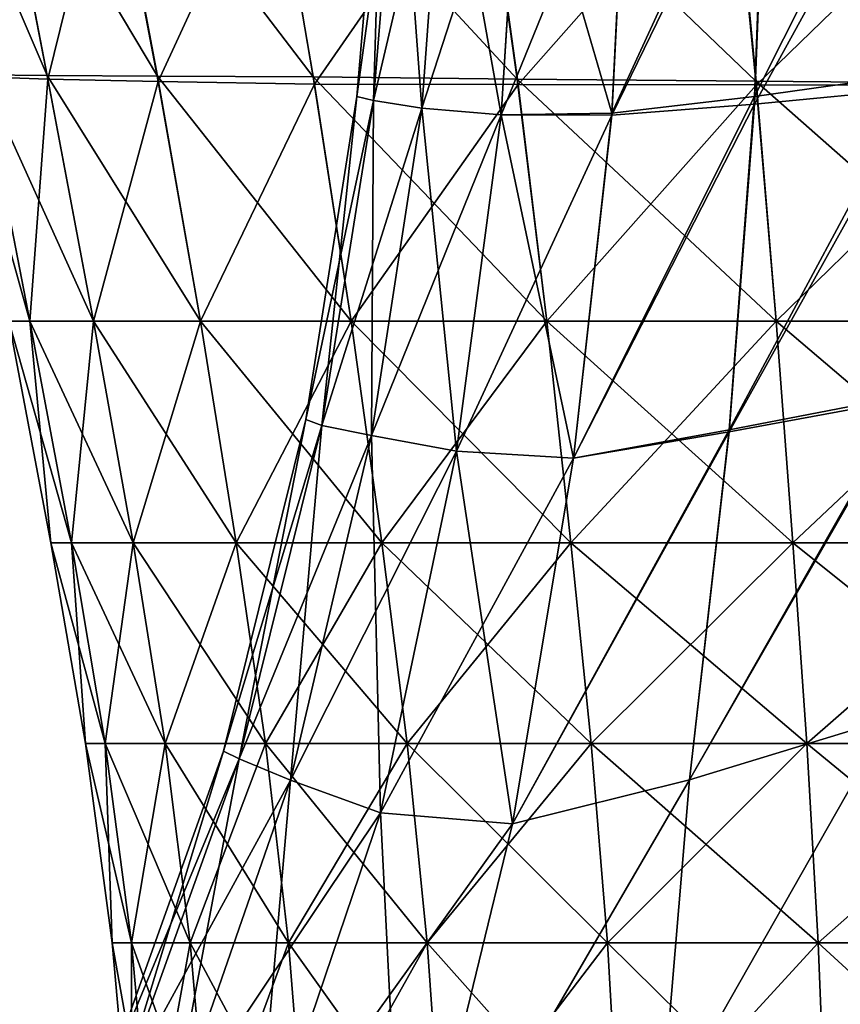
# Model space of a CAD drawing. Extents: x -0.96 to 0.96, y -0.57 to 2.63.
# Tile 127 of 148: x -0.1241 to -0.044, y 1.6963 to 1.7924. Entities that reach past the tile are written whole.
import ezdxf

# ---------------------------------------------------------------- set-up
doc = ezdxf.new("R2010")
doc.units = 0
doc.layers.add('Brakiri_Cruiser_Main_Texture', color=7, linetype='CONTINUOUS')

msp = doc.modelspace()

# ---------------------------------------------------------------- linework, layer by layer
at = {"layer": 'Brakiri_Cruiser_Main_Texture'}
for points in [[(-0.052375, 1.784874, -0.51666), (-0.036148, 1.787174, -0.521406), (-0.035357, 1.818743, -0.51666)], [(-0.052375, 1.784874, -0.51666), (-0.035357, 1.818743, -0.51666), (-0.051196, 1.816096, -0.511946)], [(-0.066303, 1.783256, -0.509827), (-0.052375, 1.784874, -0.51666), (-0.051196, 1.816096, -0.511946)], [(-0.066303, 1.783256, -0.509827), (-0.051196, 1.816096, -0.511946), (-0.064761, 1.814184, -0.505205)], [(-0.087119, 1.814561, -0.450908), (-0.091179, 1.784878, -0.466636), (-0.088659, 1.814824, -0.462546)], [(-0.088659, 1.814824, -0.462546), (-0.091179, 1.784878, -0.466636), (-0.089573, 1.784483, -0.478552)], [(-0.087119, 1.814561, -0.450908), (-0.089573, 1.784483, -0.454993), (-0.091179, 1.784878, -0.466636)], [(-0.088659, 1.814824, -0.462546), (-0.089573, 1.784483, -0.478552), (-0.087119, 1.814561, -0.474367)], [(-0.082633, 1.814033, -0.43983), (-0.089573, 1.784483, -0.454993), (-0.087119, 1.814561, -0.450908)], [(-0.087119, 1.814561, -0.474367), (-0.089573, 1.784483, -0.478552), (-0.084851, 1.783743, -0.490134)], [(-0.087119, 1.814561, -0.474367), (-0.084851, 1.783743, -0.490134), (-0.082633, 1.814033, -0.485811)], [(-0.052375, 1.784138, -0.419857), (-0.051196, 1.814073, -0.41492), (-0.035357, 1.815065, -0.410543)], [(-0.052375, 1.784138, -0.419857), (-0.035357, 1.815065, -0.410543), (-0.036148, 1.785703, -0.415734)], [(-0.132927, 1.813753, -0.037682), (-0.127775, 1.786993, -0.035729), (-0.121401, 1.786931, -0.07024)], [(-0.132927, 1.813753, -0.037682), (-0.121401, 1.786931, -0.07024), (-0.126559, 1.813506, -0.075003)], [(-0.126559, 1.813506, -0.075003), (-0.121401, 1.786931, -0.07024), (-0.110642, 1.78687, -0.101704)], [(-0.126559, 1.813506, -0.075003), (-0.110642, 1.78687, -0.101704), (-0.115616, 1.813259, -0.10916)], [(-0.082633, 1.814033, -0.43983), (-0.084851, 1.783743, -0.444038), (-0.089573, 1.784483, -0.454993)], [(-0.075185, 1.813558, -0.429798), (-0.084851, 1.783743, -0.444038), (-0.082633, 1.814033, -0.43983)], [(-0.082633, 1.814033, -0.485811), (-0.084851, 1.783743, -0.490134), (-0.077111, 1.783107, -0.500771)], [(-0.075185, 1.813558, -0.429798), (-0.077111, 1.783107, -0.434183), (-0.084851, 1.783743, -0.444038)], [(-0.082633, 1.814033, -0.485811), (-0.077111, 1.783107, -0.500771), (-0.075185, 1.813741, -0.496287)], [(-0.075185, 1.813741, -0.496287), (-0.077111, 1.783107, -0.500771), (-0.066303, 1.783256, -0.509827)], [(-0.064761, 1.813449, -0.421296), (-0.077111, 1.783107, -0.434183), (-0.075185, 1.813558, -0.429798)], [(-0.075185, 1.813741, -0.496287), (-0.066303, 1.783256, -0.509827), (-0.064761, 1.814184, -0.505205)], [(-0.066303, 1.783072, -0.425949), (-0.064761, 1.813449, -0.421296), (-0.051196, 1.814073, -0.41492)], [(-0.066303, 1.783072, -0.425949), (-0.051196, 1.814073, -0.41492), (-0.052375, 1.784138, -0.419857)], [(-0.115616, 1.813259, -0.10916), (-0.110642, 1.78687, -0.101704), (-0.095435, 1.786808, -0.128598)], [(-0.115616, 1.813259, -0.10916), (-0.095435, 1.786808, -0.128598), (-0.099873, 1.812856, -0.137999)], [(-0.099873, 1.812856, -0.137999), (-0.095435, 1.786808, -0.128598), (-0.075524, 1.78659, -0.148826)], [(-0.099873, 1.812856, -0.137999), (-0.075524, 1.78659, -0.148826), (-0.079108, 1.812142, -0.159367)], [(-0.064761, 1.813449, -0.421296), (-0.066303, 1.783072, -0.425949), (-0.077111, 1.783107, -0.434183)], [(-0.126333, 1.812089, 0.075506), (-0.121345, 1.786577, 0.070366), (-0.127747, 1.786816, 0.036097)], [(-0.115277, 1.811134, 0.108694), (-0.121345, 1.786577, 0.070366), (-0.126333, 1.812089, 0.075506)], [(-0.079108, 1.812142, -0.159367), (-0.075524, 1.78659, -0.148826), (-0.052229, 1.786373, -0.163078)], [(-0.079108, 1.812142, -0.159367), (-0.052229, 1.786373, -0.163078), (-0.054671, 1.811272, -0.173895)], [(-0.115277, 1.811134, 0.108694), (-0.110558, 1.786338, 0.101588), (-0.121345, 1.786577, 0.070366)], [(-0.099479, 1.810377, 0.136953), (-0.110558, 1.786338, 0.101588), (-0.115277, 1.811134, 0.108694)], [(-0.054671, 1.811272, -0.173895), (-0.052229, 1.786373, -0.163078), (-0.026679, 1.786155, -0.171471)], [(-0.054671, 1.811272, -0.173895), (-0.026679, 1.786155, -0.171471), (-0.027916, 1.810401, -0.182211)], [(-0.099479, 1.810377, 0.136953), (-0.095322, 1.786099, 0.128239), (-0.110558, 1.786338, 0.101588)], [(-0.07877, 1.810016, 0.158519), (-0.095322, 1.786099, 0.128239), (-0.099479, 1.810377, 0.136953)], [(-0.07877, 1.810016, 0.158519), (-0.075439, 1.786059, 0.148614), (-0.095322, 1.786099, 0.128239)], [(-0.054446, 1.809855, 0.173633), (-0.075439, 1.786059, 0.148614), (-0.07877, 1.810016, 0.158519)], [(-0.054446, 1.809855, 0.173633), (-0.052173, 1.786018, 0.163013), (-0.075439, 1.786059, 0.148614)], [(-0.027803, 1.809693, 0.182536), (-0.052173, 1.786018, 0.163013), (-0.054446, 1.809855, 0.173633)], [(-0.027803, 1.809693, 0.182536), (-0.02665, 1.785978, 0.171552), (-0.052173, 1.786018, 0.163013)], [(-0.129828, 1.787055, 0.000305), (-0.125161, 1.762969), (-0.123096, 1.762969, -0.033984)], [(-0.129828, 1.787055, 0.000305), (-0.123096, 1.762969, -0.033984), (-0.127775, 1.786993, -0.035729)], [(-0.127775, 1.786993, -0.035729), (-0.123096, 1.762969, -0.033984), (-0.116868, 1.762969, -0.066504)], [(-0.127775, 1.786993, -0.035729), (-0.116868, 1.762969, -0.066504), (-0.121401, 1.786931, -0.07024)], [(-0.121345, 1.786577, 0.070366), (-0.123096, 1.762969, 0.033984), (-0.127747, 1.786816, 0.036097)], [(-0.127747, 1.786816, 0.036097), (-0.123096, 1.762969, 0.033984), (-0.125161, 1.762969)], [(-0.121401, 1.786931, -0.07024), (-0.116868, 1.762969, -0.066504), (-0.106445, 1.762969, -0.096094)], [(-0.121401, 1.786931, -0.07024), (-0.106445, 1.762969, -0.096094), (-0.110642, 1.78687, -0.101704)], [(-0.110642, 1.78687, -0.101704), (-0.106445, 1.762969, -0.096094), (-0.091733, 1.762969, -0.121289)], [(-0.110642, 1.78687, -0.101704), (-0.091733, 1.762969, -0.121289), (-0.095435, 1.786808, -0.128598)], [(-0.095435, 1.786808, -0.128598), (-0.091733, 1.762969, -0.121289), (-0.072637, 1.762969, -0.140625)], [(-0.095435, 1.786808, -0.128598), (-0.072637, 1.762969, -0.140625), (-0.075524, 1.78659, -0.148826)], [(-0.054852, 1.75235, -0.521149), (-0.03734, 1.755734, -0.526006), (-0.036148, 1.787174, -0.521406)], [(-0.054852, 1.75235, -0.521149), (-0.036148, 1.787174, -0.521406), (-0.052375, 1.784874, -0.51666)], [(-0.121345, 1.786577, 0.070366), (-0.116868, 1.762969, 0.066504), (-0.123096, 1.762969, 0.033984)], [(-0.110558, 1.786338, 0.101588), (-0.116868, 1.762969, 0.066504), (-0.121345, 1.786577, 0.070366)], [(-0.110558, 1.786338, 0.101588), (-0.106445, 1.762969, 0.096094), (-0.116868, 1.762969, 0.066504)], [(-0.095322, 1.786099, 0.128239), (-0.106445, 1.762969, 0.096094), (-0.110558, 1.786338, 0.101588)], [(-0.095322, 1.786099, 0.128239), (-0.091733, 1.762969, 0.121289), (-0.106445, 1.762969, 0.096094)], [(-0.075439, 1.786059, 0.148614), (-0.091733, 1.762969, 0.121289), (-0.095322, 1.786099, 0.128239)], [(-0.075439, 1.786059, 0.148614), (-0.072637, 1.762969, 0.140625), (-0.091733, 1.762969, 0.121289)], [(-0.075524, 1.78659, -0.148826), (-0.072637, 1.762969, -0.140625), (-0.050251, 1.762969, -0.154277)], [(-0.075524, 1.78659, -0.148826), (-0.050251, 1.762969, -0.154277), (-0.052229, 1.786373, -0.163078)], [(-0.052173, 1.786018, 0.163013), (-0.072637, 1.762969, 0.140625), (-0.075439, 1.786059, 0.148614)], [(-0.052173, 1.786018, 0.163013), (-0.050251, 1.762969, 0.154277), (-0.072637, 1.762969, 0.140625)], [(-0.054852, 1.752166, -0.423433), (-0.052375, 1.784138, -0.419857), (-0.036148, 1.785703, -0.415734)], [(-0.054852, 1.752166, -0.423433), (-0.036148, 1.785703, -0.415734), (-0.03734, 1.755366, -0.419816)], [(-0.052229, 1.786373, -0.163078), (-0.050251, 1.762969, -0.154277), (-0.025674, 1.762969, -0.162422)], [(-0.052229, 1.786373, -0.163078), (-0.025674, 1.762969, -0.162422), (-0.026679, 1.786155, -0.171471)], [(-0.02665, 1.785978, 0.171552), (-0.050251, 1.762969, 0.154277), (-0.052173, 1.786018, 0.163013)], [(-0.02665, 1.785978, 0.171552), (-0.025674, 1.762969, 0.162422), (-0.050251, 1.762969, 0.154277)], [(-0.089573, 1.784483, -0.454993), (-0.096174, 1.75336, -0.469518), (-0.091179, 1.784878, -0.466636)], [(-0.091179, 1.784878, -0.466636), (-0.096174, 1.75336, -0.469518), (-0.0946, 1.752784, -0.481608)], [(-0.091179, 1.784878, -0.466636), (-0.0946, 1.752784, -0.481608), (-0.089573, 1.784483, -0.478552)], [(-0.07004, 1.749598, -0.514144), (-0.054852, 1.75235, -0.521149), (-0.052375, 1.784874, -0.51666)], [(-0.07004, 1.749598, -0.514144), (-0.052375, 1.784874, -0.51666), (-0.066303, 1.783256, -0.509827)], [(-0.089573, 1.784483, -0.454993), (-0.0946, 1.752784, -0.457747), (-0.096174, 1.75336, -0.469518)], [(-0.084851, 1.783743, -0.444038), (-0.0946, 1.752784, -0.457747), (-0.089573, 1.784483, -0.454993)], [(-0.089573, 1.784483, -0.478552), (-0.0946, 1.752784, -0.481608), (-0.089741, 1.751783, -0.493407)], [(-0.084851, 1.783743, -0.444038), (-0.089741, 1.751783, -0.44679), (-0.0946, 1.752784, -0.457747)], [(-0.089573, 1.784483, -0.478552), (-0.089741, 1.751783, -0.493407), (-0.084851, 1.783743, -0.490134)], [(-0.077111, 1.783107, -0.434183), (-0.089741, 1.751783, -0.44679), (-0.084851, 1.783743, -0.444038)], [(-0.084851, 1.783743, -0.490134), (-0.089741, 1.751783, -0.493407), (-0.081471, 1.750272, -0.50458)], [(-0.084851, 1.783743, -0.490134), (-0.081471, 1.750272, -0.50458), (-0.077111, 1.783107, -0.500771)], [(-0.07004, 1.749598, -0.428988), (-0.066303, 1.783072, -0.425949), (-0.052375, 1.784138, -0.419857)], [(-0.07004, 1.749598, -0.428988), (-0.052375, 1.784138, -0.419857), (-0.054852, 1.752166, -0.423433)], [(-0.077111, 1.783107, -0.434183), (-0.081471, 1.750272, -0.437034), (-0.089741, 1.751783, -0.44679)], [(-0.066303, 1.783072, -0.425949), (-0.081471, 1.750272, -0.437034), (-0.077111, 1.783107, -0.434183)], [(-0.077111, 1.783107, -0.500771), (-0.081471, 1.750272, -0.50458), (-0.07004, 1.749598, -0.514144)], [(-0.066303, 1.783072, -0.425949), (-0.07004, 1.749598, -0.428988), (-0.081471, 1.750272, -0.437034)], [(-0.077111, 1.783107, -0.500771), (-0.07004, 1.749598, -0.514144), (-0.066303, 1.783256, -0.509827)], [(-0.123096, 1.762969, 0.033984), (-0.121035, 1.741328), (-0.125161, 1.762969)], [(-0.125161, 1.762969), (-0.121035, 1.741328), (-0.119033, 1.741328, -0.032461)], [(-0.125161, 1.762969), (-0.119033, 1.741328, -0.032461), (-0.123096, 1.762969, -0.033984)], [(-0.116868, 1.762969, 0.066504), (-0.119033, 1.741328, 0.032461), (-0.123096, 1.762969, 0.033984)], [(-0.123096, 1.762969, 0.033984), (-0.119033, 1.741328, 0.032461), (-0.121035, 1.741328)], [(-0.123096, 1.762969, -0.033984), (-0.119033, 1.741328, -0.032461), (-0.113027, 1.741328, -0.063516)], [(-0.123096, 1.762969, -0.033984), (-0.113027, 1.741328, -0.063516), (-0.116868, 1.762969, -0.066504)], [(-0.116868, 1.762969, 0.066504), (-0.113027, 1.741328, 0.063516), (-0.119033, 1.741328, 0.032461)], [(-0.106445, 1.762969, 0.096094), (-0.113027, 1.741328, 0.063516), (-0.116868, 1.762969, 0.066504)], [(-0.116868, 1.762969, -0.066504), (-0.113027, 1.741328, -0.063516), (-0.102954, 1.741328, -0.091758)], [(-0.116868, 1.762969, -0.066504), (-0.102954, 1.741328, -0.091758), (-0.106445, 1.762969, -0.096094)], [(-0.106445, 1.762969, 0.096094), (-0.102954, 1.741328, 0.091758), (-0.113027, 1.741328, 0.063516)], [(-0.091733, 1.762969, 0.121289), (-0.102954, 1.741328, 0.091758), (-0.106445, 1.762969, 0.096094)], [(-0.106445, 1.762969, -0.096094), (-0.102954, 1.741328, -0.091758), (-0.08875, 1.741328, -0.115781)], [(-0.106445, 1.762969, -0.096094), (-0.08875, 1.741328, -0.115781), (-0.091733, 1.762969, -0.121289)], [(-0.091733, 1.762969, 0.121289), (-0.08875, 1.741328, 0.115781), (-0.102954, 1.741328, 0.091758)], [(-0.091733, 1.762969, -0.121289), (-0.08875, 1.741328, -0.115781), (-0.070288, 1.741328, -0.13418)], [(-0.091733, 1.762969, -0.121289), (-0.070288, 1.741328, -0.13418), (-0.072637, 1.762969, -0.140625)], [(-0.072637, 1.762969, 0.140625), (-0.08875, 1.741328, 0.115781), (-0.091733, 1.762969, 0.121289)], [(-0.072637, 1.762969, 0.140625), (-0.070288, 1.741328, 0.13418), (-0.08875, 1.741328, 0.115781)], [(-0.072637, 1.762969, -0.140625), (-0.070288, 1.741328, -0.13418), (-0.048633, 1.741328, -0.147188)], [(-0.072637, 1.762969, -0.140625), (-0.048633, 1.741328, -0.147188), (-0.050251, 1.762969, -0.154277)], [(-0.050251, 1.762969, 0.154277), (-0.070288, 1.741328, 0.13418), (-0.072637, 1.762969, 0.140625)], [(-0.050251, 1.762969, 0.154277), (-0.048633, 1.741328, 0.147188), (-0.070288, 1.741328, 0.13418)], [(-0.050251, 1.762969, -0.154277), (-0.048633, 1.741328, -0.147188), (-0.024849, 1.741328, -0.154922)], [(-0.050251, 1.762969, -0.154277), (-0.024849, 1.741328, -0.154922), (-0.025674, 1.762969, -0.162422)], [(-0.025674, 1.762969, 0.162422), (-0.048633, 1.741328, 0.147188), (-0.050251, 1.762969, 0.154277)], [(-0.025674, 1.762969, 0.162422), (-0.024849, 1.741328, 0.154922), (-0.048633, 1.741328, 0.147188)], [(-0.058705, 1.718198, -0.525281), (-0.03919, 1.724156, -0.530246), (-0.03734, 1.755734, -0.526006)], [(-0.058705, 1.718198, -0.525281), (-0.03734, 1.755734, -0.526006), (-0.054852, 1.75235, -0.521149)], [(-0.058705, 1.718198, -0.425467), (-0.054852, 1.752166, -0.423433), (-0.03734, 1.755366, -0.419816)], [(-0.058705, 1.718198, -0.425467), (-0.03734, 1.755366, -0.419816), (-0.03919, 1.724156, -0.422657)], [(-0.0946, 1.752784, -0.457747), (-0.104199, 1.720986, -0.470811), (-0.096174, 1.75336, -0.469518)], [(-0.096174, 1.75336, -0.469518), (-0.104199, 1.720986, -0.470811), (-0.102657, 1.720228, -0.483087)], [(-0.096174, 1.75336, -0.469518), (-0.102657, 1.720228, -0.483087), (-0.0946, 1.752784, -0.481608)], [(-0.0946, 1.752784, -0.457747), (-0.102657, 1.720228, -0.4589), (-0.104199, 1.720986, -0.470811)], [(-0.089741, 1.751783, -0.44679), (-0.102657, 1.720228, -0.4589), (-0.0946, 1.752784, -0.457747)], [(-0.0946, 1.752784, -0.481608), (-0.102657, 1.720228, -0.483087), (-0.097672, 1.71815, -0.495393)], [(-0.0946, 1.752784, -0.481608), (-0.097672, 1.71815, -0.495393), (-0.089741, 1.751783, -0.493407)], [(-0.07599, 1.713881, -0.517785), (-0.058705, 1.718198, -0.525281), (-0.054852, 1.75235, -0.521149)], [(-0.07599, 1.713881, -0.517785), (-0.054852, 1.75235, -0.521149), (-0.07004, 1.749598, -0.514144)], [(-0.07599, 1.713881, -0.430338), (-0.07004, 1.749598, -0.428988), (-0.054852, 1.752166, -0.423433)], [(-0.07599, 1.713881, -0.430338), (-0.054852, 1.752166, -0.423433), (-0.058705, 1.718198, -0.425467)], [(-0.089741, 1.751783, -0.44679), (-0.097672, 1.71815, -0.447822), (-0.102657, 1.720228, -0.4589)], [(-0.081471, 1.750272, -0.437034), (-0.097672, 1.71815, -0.447822), (-0.089741, 1.751783, -0.44679)], [(-0.089741, 1.751783, -0.493407), (-0.097672, 1.71815, -0.495393), (-0.08888, 1.71495, -0.507391)], [(-0.089741, 1.751783, -0.493407), (-0.08888, 1.71495, -0.507391), (-0.081471, 1.750272, -0.50458)], [(-0.081471, 1.750272, -0.437034), (-0.08888, 1.71495, -0.438046), (-0.097672, 1.71815, -0.447822)], [(-0.07004, 1.749598, -0.428988), (-0.08888, 1.71495, -0.438046), (-0.081471, 1.750272, -0.437034)], [(-0.081471, 1.750272, -0.50458), (-0.08888, 1.71495, -0.507391), (-0.07599, 1.713881, -0.517785)], [(-0.081471, 1.750272, -0.50458), (-0.07599, 1.713881, -0.517785), (-0.07004, 1.749598, -0.514144)], [(-0.07004, 1.749598, -0.428988), (-0.07599, 1.713881, -0.430338), (-0.08888, 1.71495, -0.438046)], [(-0.119033, 1.741328, 0.032461), (-0.117671, 1.721719), (-0.121035, 1.741328)], [(-0.121035, 1.741328), (-0.117671, 1.721719), (-0.115732, 1.721719, -0.031172)], [(-0.121035, 1.741328), (-0.115732, 1.721719, -0.031172), (-0.119033, 1.741328, -0.032461)], [(-0.113027, 1.741328, 0.063516), (-0.115732, 1.721719, 0.031172), (-0.119033, 1.741328, 0.032461)], [(-0.119033, 1.741328, 0.032461), (-0.115732, 1.721719, 0.031172), (-0.117671, 1.721719)], [(-0.119033, 1.741328, -0.032461), (-0.115732, 1.721719, -0.031172), (-0.109885, 1.721719, -0.060996)], [(-0.119033, 1.741328, -0.032461), (-0.109885, 1.721719, -0.060996), (-0.113027, 1.741328, -0.063516)], [(-0.113027, 1.741328, 0.063516), (-0.109885, 1.721719, 0.060996), (-0.115732, 1.721719, 0.031172)], [(-0.102954, 1.741328, 0.091758), (-0.109885, 1.721719, 0.060996), (-0.113027, 1.741328, 0.063516)], [(-0.113027, 1.741328, -0.063516), (-0.109885, 1.721719, -0.060996), (-0.100098, 1.721719, -0.088125)], [(-0.113027, 1.741328, -0.063516), (-0.100098, 1.721719, -0.088125), (-0.102954, 1.741328, -0.091758)], [(-0.102954, 1.741328, 0.091758), (-0.100098, 1.721719, 0.088125), (-0.109885, 1.721719, 0.060996)], [(-0.08875, 1.741328, 0.115781), (-0.100098, 1.721719, 0.088125), (-0.102954, 1.741328, 0.091758)], [(-0.102954, 1.741328, -0.091758), (-0.100098, 1.721719, -0.088125), (-0.086274, 1.721719, -0.111211)], [(-0.102954, 1.741328, -0.091758), (-0.086274, 1.721719, -0.111211), (-0.08875, 1.741328, -0.115781)], [(-0.08875, 1.741328, 0.115781), (-0.086274, 1.721719, 0.111211), (-0.100098, 1.721719, 0.088125)], [(-0.070288, 1.741328, 0.13418), (-0.086274, 1.721719, 0.111211), (-0.08875, 1.741328, 0.115781)], [(-0.08875, 1.741328, -0.115781), (-0.086274, 1.721719, -0.111211), (-0.06832, 1.721719, -0.128906)], [(-0.08875, 1.741328, -0.115781), (-0.06832, 1.721719, -0.128906), (-0.070288, 1.741328, -0.13418)], [(-0.070288, 1.741328, 0.13418), (-0.06832, 1.721719, 0.128906), (-0.086274, 1.721719, 0.111211)], [(-0.048633, 1.741328, 0.147188), (-0.06832, 1.721719, 0.128906), (-0.070288, 1.741328, 0.13418)], [(-0.070288, 1.741328, -0.13418), (-0.06832, 1.721719, -0.128906), (-0.047268, 1.721719, -0.141387)], [(-0.070288, 1.741328, -0.13418), (-0.047268, 1.721719, -0.141387), (-0.048633, 1.741328, -0.147188)], [(-0.048633, 1.741328, 0.147188), (-0.047268, 1.721719, 0.141387), (-0.06832, 1.721719, 0.128906)], [(-0.024849, 1.741328, 0.154922), (-0.047268, 1.721719, 0.141387), (-0.048633, 1.741328, 0.147188)], [(-0.048633, 1.741328, -0.147188), (-0.047268, 1.721719, -0.141387), (-0.02415, 1.721719, -0.148828)], [(-0.048633, 1.741328, -0.147188), (-0.02415, 1.721719, -0.148828), (-0.024849, 1.741328, -0.154922)], [(-0.024849, 1.741328, 0.154922), (-0.02415, 1.721719, 0.148828), (-0.047268, 1.721719, 0.141387)], [(-0.06151, 1.684879, -0.529177), (-0.040398, 1.69397, -0.533969), (-0.03919, 1.724156, -0.530246)], [(-0.06151, 1.684879, -0.529177), (-0.03919, 1.724156, -0.530246), (-0.058705, 1.718198, -0.525281)], [(-0.06151, 1.684879, -0.426026), (-0.058705, 1.718198, -0.425467), (-0.03919, 1.724156, -0.422657)], [(-0.06151, 1.684879, -0.426026), (-0.03919, 1.724156, -0.422657), (-0.040398, 1.69397, -0.424484)], [(-0.115732, 1.721719, 0.031172), (-0.115068, 1.702285), (-0.117671, 1.721719)], [(-0.117671, 1.721719), (-0.115068, 1.702285), (-0.113162, 1.702285, -0.030117)], [(-0.117671, 1.721719), (-0.113162, 1.702285, -0.030117), (-0.115732, 1.721719, -0.031172)], [(-0.109885, 1.721719, 0.060996), (-0.113162, 1.702285, 0.030117), (-0.115732, 1.721719, 0.031172)], [(-0.115732, 1.721719, 0.031172), (-0.113162, 1.702285, 0.030117), (-0.115068, 1.702285)], [(-0.115732, 1.721719, -0.031172), (-0.113162, 1.702285, -0.030117), (-0.107441, 1.702285, -0.058945)], [(-0.115732, 1.721719, -0.031172), (-0.107441, 1.702285, -0.058945), (-0.109885, 1.721719, -0.060996)], [(-0.109885, 1.721719, 0.060996), (-0.107441, 1.702285, 0.058945), (-0.113162, 1.702285, 0.030117)], [(-0.100098, 1.721719, 0.088125), (-0.107441, 1.702285, 0.058945), (-0.109885, 1.721719, 0.060996)], [(-0.109885, 1.721719, -0.060996), (-0.107441, 1.702285, -0.058945), (-0.097844, 1.702285, -0.085195)], [(-0.109885, 1.721719, -0.060996), (-0.097844, 1.702285, -0.085195), (-0.100098, 1.721719, -0.088125)], [(-0.100098, 1.721719, 0.088125), (-0.097844, 1.702285, 0.085195), (-0.107441, 1.702285, 0.058945)], [(-0.086274, 1.721719, 0.111211), (-0.097844, 1.702285, 0.085195), (-0.100098, 1.721719, 0.088125)], [(-0.100098, 1.721719, -0.088125), (-0.097844, 1.702285, -0.085195), (-0.084307, 1.702285, -0.107578)], [(-0.100098, 1.721719, -0.088125), (-0.084307, 1.702285, -0.107578), (-0.086274, 1.721719, -0.111211)], [(-0.086274, 1.721719, 0.111211), (-0.084307, 1.702285, 0.107578), (-0.097844, 1.702285, 0.085195)], [(-0.06832, 1.721719, 0.128906), (-0.084307, 1.702285, 0.107578), (-0.086274, 1.721719, 0.111211)], [(-0.086274, 1.721719, -0.111211), (-0.084307, 1.702285, -0.107578), (-0.066733, 1.702285, -0.124746)], [(-0.086274, 1.721719, -0.111211), (-0.066733, 1.702285, -0.124746), (-0.06832, 1.721719, -0.128906)], [(-0.06832, 1.721719, 0.128906), (-0.066733, 1.702285, 0.124746), (-0.084307, 1.702285, 0.107578)], [(-0.047268, 1.721719, 0.141387), (-0.066733, 1.702285, 0.124746), (-0.06832, 1.721719, 0.128906)], [(-0.06832, 1.721719, -0.128906), (-0.066733, 1.702285, -0.124746), (-0.046157, 1.702285, -0.136875)], [(-0.06832, 1.721719, -0.128906), (-0.046157, 1.702285, -0.136875), (-0.047268, 1.721719, -0.141387)], [(-0.047268, 1.721719, 0.141387), (-0.046157, 1.702285, 0.136875), (-0.066733, 1.702285, 0.124746)], [(-0.02415, 1.721719, 0.148828), (-0.046157, 1.702285, 0.136875), (-0.047268, 1.721719, 0.141387)], [(-0.047268, 1.721719, -0.141387), (-0.046157, 1.702285, -0.136875), (-0.023579, 1.702285, -0.144082)], [(-0.047268, 1.721719, -0.141387), (-0.023579, 1.702285, -0.144082), (-0.02415, 1.721719, -0.148828)], [(-0.02415, 1.721719, 0.148828), (-0.023579, 1.702285, 0.144082), (-0.046157, 1.702285, 0.136875)], [(-0.102657, 1.720228, -0.4589), (-0.115812, 1.688471, -0.470134), (-0.104199, 1.720986, -0.470811)], [(-0.104199, 1.720986, -0.470811), (-0.115812, 1.688471, -0.470134), (-0.114402, 1.687482, -0.482495)], [(-0.104199, 1.720986, -0.470811), (-0.114402, 1.687482, -0.482495), (-0.102657, 1.720228, -0.483087)], [(-0.102657, 1.720228, -0.4589), (-0.114402, 1.687482, -0.458139), (-0.115812, 1.688471, -0.470134)], [(-0.097672, 1.71815, -0.447822), (-0.114402, 1.687482, -0.458139), (-0.102657, 1.720228, -0.4589)], [(-0.102657, 1.720228, -0.483087), (-0.114402, 1.687482, -0.482495), (-0.109388, 1.684279, -0.495206)], [(-0.102657, 1.720228, -0.483087), (-0.109388, 1.684279, -0.495206), (-0.097672, 1.71815, -0.495393)], [(-0.097672, 1.71815, -0.447822), (-0.109388, 1.684279, -0.446996), (-0.114402, 1.687482, -0.458139)], [(-0.08888, 1.71495, -0.438046), (-0.109388, 1.684279, -0.446996), (-0.097672, 1.71815, -0.447822)], [(-0.097672, 1.71815, -0.495393), (-0.109388, 1.684279, -0.495206), (-0.10109, 1.678939, -0.507595)], [(-0.097672, 1.71815, -0.495393), (-0.10109, 1.678939, -0.507595), (-0.08888, 1.71495, -0.507391)], [(-0.086637, 1.670151, -0.5208), (-0.06151, 1.684879, -0.529177), (-0.058705, 1.718198, -0.525281)], [(-0.086637, 1.670151, -0.5208), (-0.058705, 1.718198, -0.525281), (-0.07599, 1.713881, -0.517785)], [(-0.086637, 1.670151, -0.428832), (-0.07599, 1.713881, -0.430338), (-0.058705, 1.718198, -0.425467)], [(-0.086637, 1.670151, -0.428832), (-0.058705, 1.718198, -0.425467), (-0.06151, 1.684879, -0.426026)], [(-0.08888, 1.71495, -0.438046), (-0.10109, 1.678939, -0.43714), (-0.109388, 1.684279, -0.446996)], [(-0.07599, 1.713881, -0.430338), (-0.10109, 1.678939, -0.43714), (-0.08888, 1.71495, -0.438046)], [(-0.08888, 1.71495, -0.507391), (-0.10109, 1.678939, -0.507595), (-0.086637, 1.670151, -0.5208)], [(-0.08888, 1.71495, -0.507391), (-0.086637, 1.670151, -0.5208), (-0.07599, 1.713881, -0.517785)], [(-0.07599, 1.713881, -0.430338), (-0.086637, 1.670151, -0.428832), (-0.10109, 1.678939, -0.43714)], [(-0.113162, 1.702285, 0.030117), (-0.113164, 1.681172), (-0.115068, 1.702285)], [(-0.115068, 1.702285), (-0.113164, 1.681172), (-0.111289, 1.681172, -0.029297)], [(-0.115068, 1.702285), (-0.111289, 1.681172, -0.029297), (-0.113162, 1.702285, -0.030117)], [(-0.113162, 1.702285, 0.030117), (-0.111289, 1.681172, 0.029297), (-0.113164, 1.681172)], [(-0.107441, 1.702285, 0.058945), (-0.111289, 1.681172, 0.029297), (-0.113162, 1.702285, 0.030117)], [(-0.113162, 1.702285, -0.030117), (-0.111289, 1.681172, -0.029297), (-0.105632, 1.681172, -0.057363)], [(-0.113162, 1.702285, -0.030117), (-0.105632, 1.681172, -0.057363), (-0.107441, 1.702285, -0.058945)], [(-0.107441, 1.702285, 0.058945), (-0.105632, 1.681172, 0.057363), (-0.111289, 1.681172, 0.029297)], [(-0.097844, 1.702285, 0.085195), (-0.105632, 1.681172, 0.057363), (-0.107441, 1.702285, 0.058945)], [(-0.107441, 1.702285, -0.058945), (-0.105632, 1.681172, -0.057363), (-0.096162, 1.681172, -0.082969)], [(-0.107441, 1.702285, -0.058945), (-0.096162, 1.681172, -0.082969), (-0.097844, 1.702285, -0.085195)], [(-0.097844, 1.702285, 0.085195), (-0.096162, 1.681172, 0.082969), (-0.105632, 1.681172, 0.057363)], [(-0.084307, 1.702285, 0.107578), (-0.096162, 1.681172, 0.082969), (-0.097844, 1.702285, 0.085195)], [(-0.097844, 1.702285, -0.085195), (-0.096162, 1.681172, -0.082969), (-0.082815, 1.681172, -0.104824)], [(-0.097844, 1.702285, -0.085195), (-0.082815, 1.681172, -0.104824), (-0.084307, 1.702285, -0.107578)], [(-0.084307, 1.702285, 0.107578), (-0.082815, 1.681172, 0.104824), (-0.096162, 1.681172, 0.082969)], [(-0.066733, 1.702285, 0.124746), (-0.082815, 1.681172, 0.104824), (-0.084307, 1.702285, 0.107578)], [(-0.084307, 1.702285, -0.107578), (-0.082815, 1.681172, -0.104824), (-0.065527, 1.681172, -0.121641)], [(-0.084307, 1.702285, -0.107578), (-0.065527, 1.681172, -0.121641), (-0.066733, 1.702285, -0.124746)], [(-0.066733, 1.702285, 0.124746), (-0.065527, 1.681172, 0.121641), (-0.082815, 1.681172, 0.104824)], [(-0.046157, 1.702285, 0.136875), (-0.065527, 1.681172, 0.121641), (-0.066733, 1.702285, 0.124746)], [(-0.066733, 1.702285, -0.124746), (-0.065527, 1.681172, -0.121641), (-0.0453, 1.681172, -0.133535)], [(-0.066733, 1.702285, -0.124746), (-0.0453, 1.681172, -0.133535), (-0.046157, 1.702285, -0.136875)], [(-0.046157, 1.702285, 0.136875), (-0.0453, 1.681172, 0.133535), (-0.065527, 1.681172, 0.121641)], [(-0.023579, 1.702285, 0.144082), (-0.0453, 1.681172, 0.133535), (-0.046157, 1.702285, 0.136875)], [(-0.046157, 1.702285, -0.136875), (-0.0453, 1.681172, -0.133535), (-0.023135, 1.681172, -0.140625)], [(-0.046157, 1.702285, -0.136875), (-0.023135, 1.681172, -0.140625), (-0.023579, 1.702285, -0.144082)], [(-0.023579, 1.702285, 0.144082), (-0.023135, 1.681172, 0.140625), (-0.0453, 1.681172, 0.133535)]]:
    msp.add_3dface(points, dxfattribs=at)

doc.saveas('drawing.dxf')
